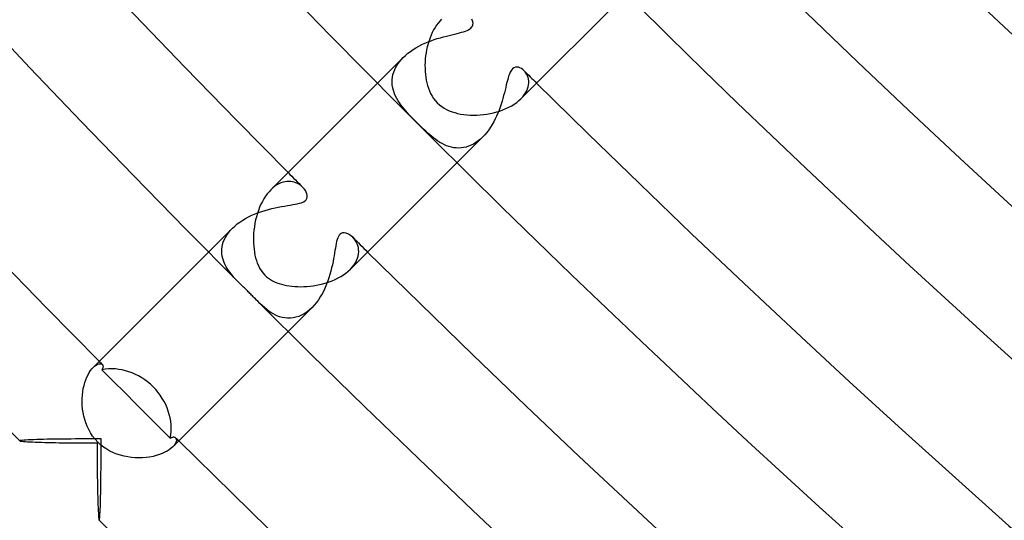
# Model space of a CAD drawing. Header units: millimetres. Extents: x -485 to 485, y -485 to 485.
# Tile 5 of 110: x -313 to -278, y -313 to -295. Entities that reach past the tile are written whole.
import ezdxf

# ---------------------------------------------------------------- set-up
doc = ezdxf.new("R2010")
doc.units = ezdxf.units.MM
doc.layers.add('HIDDEN', color=7, linetype='Continuous')
doc.layers.add('THICK', color=7, linetype='Continuous')

msp = doc.modelspace()

# ---------------------------------------------------------------- linework, layer by layer
at = {"layer": 'HIDDEN'}
for p, q in [((-296.44, -294.741), (-296.458, -294.705)), ((-296.426, -294.778), (-296.44, -294.741)), ((-296.417, -294.816), (-296.426, -294.778)), ((-296.414, -294.854), (-296.417, -294.816)), ((-296.417, -294.891), (-296.414, -294.854)), ((-296.982, -295.215), (-296.899, -295.194)), ((-296.899, -295.194), (-296.822, -295.173)), ((-296.822, -295.173), (-296.75, -295.152)), ((-296.75, -295.152), (-296.686, -295.13)), ((-296.686, -295.13), (-296.628, -295.107)), ((-296.628, -295.107), (-296.577, -295.082)), ((-296.577, -295.082), (-296.532, -295.055)), ((-296.532, -295.055), (-296.495, -295.026)), ((-296.495, -295.026), (-296.465, -294.996)), ((-296.465, -294.996), (-296.442, -294.963)), ((-296.442, -294.963), (-296.426, -294.928)), ((-296.426, -294.928), (-296.417, -294.891)), ((-298.125, -295.564), (-298.015, -295.518)), ((-298.015, -295.518), (-297.905, -295.475)), ((-297.905, -295.475), (-297.794, -295.436)), ((-297.794, -295.436), (-297.684, -295.399)), ((-297.684, -295.399), (-297.574, -295.366)), ((-297.574, -295.366), (-297.467, -295.336)), ((-297.467, -295.336), (-297.363, -295.309)), ((-297.363, -295.309), (-297.262, -295.283)), ((-297.262, -295.283), (-297.164, -295.259)), ((-297.164, -295.259), (-297.071, -295.237)), ((-297.071, -295.237), (-296.982, -295.215)), ((-298.731, -295.921), (-298.639, -295.852)), ((-298.639, -295.852), (-298.543, -295.787)), ((-298.543, -295.787), (-298.443, -295.725)), ((-298.443, -295.725), (-298.339, -295.668)), ((-298.339, -295.668), (-298.233, -295.614)), ((-298.233, -295.614), (-298.125, -295.564)), ((-298.898, -296.069), (-299.81, -296.982)), ((-299.104, -296.321), (-299.043, -296.235)), ((-299.043, -296.235), (-298.974, -296.151)), ((-298.974, -296.151), (-298.898, -296.069)), ((-298.898, -296.069), (-298.817, -295.994)), ((-298.817, -295.994), (-298.731, -295.921)), ((-299.261, -296.677), (-299.235, -296.588)), ((-299.235, -296.588), (-299.2, -296.499)), ((-299.2, -296.499), (-299.156, -296.41)), ((-299.156, -296.41), (-299.104, -296.321)), ((-295.088, -296.587), (-295.12, -296.659)), ((-295.049, -296.523), (-295.088, -296.587)), ((-295.006, -296.474), (-295.049, -296.523)), ((-294.958, -296.439), (-295.006, -296.474)), ((-294.907, -296.42), (-294.958, -296.439)), ((-294.854, -296.414), (-294.907, -296.42)), ((-294.8, -296.42), (-294.854, -296.414)), ((-294.747, -296.437), (-294.8, -296.42)), ((-294.696, -296.463), (-294.747, -296.437)), ((-294.648, -296.496), (-294.696, -296.463)), ((-294.602, -296.536), (-294.648, -296.496)), ((-294.565, -296.576), (-294.602, -296.536)), ((-294.532, -296.621), (-294.565, -296.576)), ((-299.293, -296.944), (-299.29, -296.856)), ((-299.288, -297.031), (-299.293, -296.944)), ((-299.29, -296.856), (-299.28, -296.767)), ((-299.28, -296.767), (-299.261, -296.677)), ((-295.19, -296.884), (-295.211, -296.963)), ((-295.17, -296.81), (-295.19, -296.884)), ((-295.147, -296.735), (-295.17, -296.81)), ((-295.12, -296.659), (-295.147, -296.735)), ((-294.502, -296.671), (-294.532, -296.621)), ((-294.477, -296.724), (-294.502, -296.671)), ((-294.457, -296.782), (-294.477, -296.724)), ((-294.442, -296.843), (-294.457, -296.782)), ((-294.434, -296.907), (-294.442, -296.843)), ((-294.433, -296.973), (-294.434, -296.907)), ((-299.277, -297.117), (-299.288, -297.031)), ((-299.258, -297.202), (-299.277, -297.117)), ((-299.234, -297.286), (-299.258, -297.202)), ((-299.203, -297.369), (-299.234, -297.286)), ((-295.275, -297.229), (-295.299, -297.325)), ((-295.253, -297.136), (-295.275, -297.229)), ((-295.231, -297.048), (-295.253, -297.136)), ((-295.211, -296.963), (-295.231, -297.048)), ((-294.543, -297.326), (-294.504, -297.254)), ((-294.504, -297.254), (-294.474, -297.182)), ((-294.474, -297.182), (-294.452, -297.111)), ((-294.452, -297.111), (-294.439, -297.041)), ((-294.439, -297.041), (-294.433, -296.973)), ((-299.167, -297.45), (-299.203, -297.369)), ((-299.127, -297.53), (-299.167, -297.45)), ((-299.081, -297.607), (-299.127, -297.53)), ((-299.033, -297.683), (-299.081, -297.607)), ((-295.383, -297.63), (-295.416, -297.734)), ((-295.353, -297.527), (-295.383, -297.63)), ((-295.325, -297.425), (-295.353, -297.527)), ((-295.299, -297.325), (-295.325, -297.425)), ((-294.71, -297.538), (-294.645, -297.469)), ((-294.645, -297.469), (-294.59, -297.398)), ((-294.59, -297.398), (-294.543, -297.326)), ((-298.98, -297.756), (-299.033, -297.683)), ((-298.926, -297.828), (-298.98, -297.756)), ((-298.869, -297.898), (-298.926, -297.828)), ((-298.809, -297.968), (-298.869, -297.898)), ((-298.746, -298.038), (-298.809, -297.968)), ((-295.49, -297.944), (-295.532, -298.049)), ((-295.451, -297.839), (-295.49, -297.944)), ((-295.416, -297.734), (-295.451, -297.839)), ((-298.68, -298.109), (-298.746, -298.038)), ((-298.612, -298.181), (-298.68, -298.109)), ((-298.542, -298.253), (-298.612, -298.181)), ((-298.47, -298.326), (-298.542, -298.253)), ((-298.398, -298.398), (-298.47, -298.326)), ((-295.678, -298.358), (-295.733, -298.457)), ((-295.625, -298.256), (-295.678, -298.358)), ((-295.577, -298.153), (-295.625, -298.256)), ((-295.532, -298.049), (-295.577, -298.153)), ((-298.321, -298.475), (-298.398, -298.398)), ((-298.245, -298.549), (-298.321, -298.475)), ((-298.17, -298.622), (-298.245, -298.549)), ((-298.097, -298.692), (-298.17, -298.622)), ((-298.024, -298.759), (-298.097, -298.692)), ((-295.857, -298.645), (-295.924, -298.734)), ((-295.793, -298.553), (-295.857, -298.645)), ((-295.733, -298.457), (-295.793, -298.553)), ((-297.953, -298.822), (-298.024, -298.759)), ((-297.882, -298.882), (-297.953, -298.822)), ((-297.812, -298.939), (-297.882, -298.882)), ((-297.74, -298.993), (-297.812, -298.939)), ((-297.666, -299.044), (-297.74, -298.993)), ((-297.59, -299.092), (-297.666, -299.044)), ((-296.069, -298.898), (-296.982, -299.81)), ((-296.229, -299.038), (-296.312, -299.098)), ((-296.147, -298.971), (-296.229, -299.038)), ((-296.069, -298.897), (-296.147, -298.971)), ((-295.995, -298.819), (-296.069, -298.897)), ((-295.924, -298.734), (-295.995, -298.819)), ((-297.513, -299.136), (-297.59, -299.092)), ((-297.434, -299.175), (-297.513, -299.136)), ((-297.353, -299.21), (-297.434, -299.175)), ((-297.269, -299.239), (-297.353, -299.21)), ((-297.185, -299.263), (-297.269, -299.239)), ((-297.1, -299.28), (-297.185, -299.263)), ((-297.013, -299.29), (-297.1, -299.28)), ((-296.926, -299.293), (-297.013, -299.29)), ((-296.838, -299.289), (-296.926, -299.293)), ((-296.75, -299.277), (-296.838, -299.289)), ((-296.661, -299.257), (-296.75, -299.277)), ((-296.573, -299.23), (-296.661, -299.257)), ((-296.485, -299.194), (-296.573, -299.23)), ((-296.398, -299.15), (-296.485, -299.194)), ((-296.312, -299.098), (-296.398, -299.15)), ((-303.534, -300.711), (-303.605, -300.776)), ((-303.462, -300.653), (-303.534, -300.711)), ((-303.389, -300.604), (-303.462, -300.653)), ((-303.316, -300.564), (-303.389, -300.604)), ((-303.244, -300.532), (-303.316, -300.564)), ((-303.172, -300.508), (-303.244, -300.532)), ((-303.101, -300.491), (-303.172, -300.508)), ((-303.032, -300.481), (-303.101, -300.491)), ((-302.964, -300.479), (-303.032, -300.481)), ((-302.898, -300.483), (-302.964, -300.479)), ((-302.834, -300.492), (-302.898, -300.483)), ((-302.773, -300.508), (-302.834, -300.492)), ((-302.714, -300.528), (-302.773, -300.508)), ((-302.658, -300.554), (-302.714, -300.528)), ((-302.605, -300.583), (-302.658, -300.554)), ((-302.555, -300.616), (-302.605, -300.583)), ((-302.51, -300.652), (-302.555, -300.616)), ((-302.468, -300.691), (-302.51, -300.652)), ((-302.419, -300.746), (-302.468, -300.691)), ((-302.378, -300.803), (-302.419, -300.746)), ((-302.347, -300.86), (-302.378, -300.803)), ((-302.39, -301.173), (-302.348, -301.132)), ((-302.348, -301.132), (-302.321, -301.084)), ((-302.324, -300.917), (-302.347, -300.86)), ((-302.31, -300.975), (-302.324, -300.917)), ((-302.321, -301.084), (-302.309, -301.031)), ((-302.309, -301.031), (-302.31, -300.975)), ((-303.931, -301.548), (-303.812, -301.511)), ((-303.812, -301.511), (-303.693, -301.477)), ((-303.693, -301.477), (-303.574, -301.447)), ((-303.574, -301.447), (-303.456, -301.42)), ((-303.456, -301.42), (-303.341, -301.396)), ((-303.341, -301.396), (-303.229, -301.375)), ((-303.229, -301.375), (-303.121, -301.356)), ((-303.121, -301.356), (-303.018, -301.339)), ((-303.018, -301.339), (-302.92, -301.323)), ((-302.92, -301.323), (-302.828, -301.307)), ((-302.828, -301.307), (-302.743, -301.292)), ((-302.743, -301.292), (-302.664, -301.276)), ((-302.664, -301.276), (-302.588, -301.258)), ((-302.588, -301.258), (-302.515, -301.236)), ((-302.515, -301.236), (-302.448, -301.208)), ((-302.448, -301.208), (-302.39, -301.173)), ((-304.708, -301.924), (-304.607, -301.858)), ((-304.607, -301.858), (-304.502, -301.796)), ((-304.502, -301.796), (-304.394, -301.738)), ((-304.394, -301.738), (-304.281, -301.684)), ((-304.281, -301.684), (-304.166, -301.635)), ((-304.166, -301.635), (-304.05, -301.59)), ((-304.05, -301.59), (-303.931, -301.548)), ((-304.972, -302.144), (-305.82, -302.992)), ((-305.047, -302.223), (-304.973, -302.144)), ((-304.973, -302.144), (-304.891, -302.068)), ((-304.891, -302.068), (-304.803, -301.994)), ((-304.803, -301.994), (-304.708, -301.924)), ((-305.295, -302.642), (-305.262, -302.557)), ((-305.262, -302.557), (-305.221, -302.472)), ((-305.221, -302.472), (-305.171, -302.388)), ((-305.171, -302.388), (-305.113, -302.305)), ((-305.113, -302.305), (-305.047, -302.223)), ((-301.248, -302.55), (-301.266, -302.618)), ((-301.226, -302.489), (-301.248, -302.55)), ((-301.202, -302.436), (-301.226, -302.489)), ((-301.174, -302.391), (-301.202, -302.436)), ((-301.142, -302.356), (-301.174, -302.391)), ((-301.105, -302.33), (-301.142, -302.356)), ((-301.057, -302.313), (-301.105, -302.33)), ((-300.997, -302.308), (-301.057, -302.313)), ((-300.924, -302.321), (-300.997, -302.308)), ((-300.845, -302.354), (-300.924, -302.321)), ((-300.767, -302.403), (-300.845, -302.354)), ((-300.691, -302.468), (-300.767, -302.403)), ((-300.645, -302.519), (-300.691, -302.468)), ((-300.603, -302.574), (-300.645, -302.519)), ((-305.348, -302.977), (-305.346, -302.895)), ((-305.346, -302.895), (-305.336, -302.811)), ((-305.336, -302.811), (-305.319, -302.727)), ((-305.319, -302.727), (-305.295, -302.642)), ((-301.311, -302.85), (-301.325, -302.937)), ((-301.297, -302.769), (-301.311, -302.85)), ((-301.282, -302.692), (-301.297, -302.769)), ((-301.266, -302.618), (-301.282, -302.692)), ((-300.566, -302.634), (-300.603, -302.574)), ((-300.535, -302.698), (-300.566, -302.634)), ((-300.51, -302.765), (-300.535, -302.698)), ((-300.492, -302.835), (-300.51, -302.765)), ((-300.482, -302.908), (-300.492, -302.835)), ((-300.479, -302.983), (-300.482, -302.908)), ((-305.343, -303.058), (-305.348, -302.977)), ((-305.332, -303.139), (-305.343, -303.058)), ((-305.315, -303.217), (-305.332, -303.139)), ((-305.292, -303.294), (-305.315, -303.217)), ((-301.374, -303.227), (-301.394, -303.333)), ((-301.356, -303.125), (-301.374, -303.227)), ((-301.34, -303.028), (-301.356, -303.125)), ((-301.325, -302.937), (-301.34, -303.028)), ((-300.554, -303.295), (-300.522, -303.216)), ((-300.522, -303.216), (-300.499, -303.137)), ((-300.499, -303.137), (-300.484, -303.059)), ((-300.484, -303.059), (-300.479, -302.983)), ((-305.264, -303.37), (-305.292, -303.294)), ((-305.232, -303.443), (-305.264, -303.37)), ((-305.195, -303.513), (-305.232, -303.443)), ((-305.155, -303.582), (-305.195, -303.513)), ((-305.112, -303.648), (-305.155, -303.582)), ((-301.443, -303.556), (-301.471, -303.672)), ((-301.417, -303.443), (-301.443, -303.556)), ((-301.394, -303.333), (-301.417, -303.443)), ((-300.776, -303.605), (-300.707, -303.53)), ((-300.707, -303.53), (-300.647, -303.453)), ((-300.647, -303.453), (-300.596, -303.375)), ((-300.596, -303.375), (-300.554, -303.295)), ((-305.066, -303.712), (-305.112, -303.648)), ((-305.019, -303.773), (-305.066, -303.712)), ((-304.969, -303.833), (-305.019, -303.773)), ((-304.917, -303.893), (-304.969, -303.833)), ((-304.863, -303.952), (-304.917, -303.893)), ((-304.806, -304.012), (-304.863, -303.952)), ((-301.54, -303.905), (-301.58, -304.022)), ((-301.504, -303.788), (-301.54, -303.905)), ((-301.471, -303.672), (-301.504, -303.788)), ((-304.746, -304.072), (-304.806, -304.012)), ((-301.672, -304.254), (-301.725, -304.368)), ((-301.624, -304.139), (-301.672, -304.254)), ((-301.58, -304.022), (-301.624, -304.139)), ((-301.846, -304.588), (-301.913, -304.692)), ((-301.783, -304.48), (-301.846, -304.588)), ((-301.725, -304.368), (-301.783, -304.48)), ((-303.994, -304.823), (-304.072, -304.746)), ((-303.914, -304.898), (-303.994, -304.823)), ((-303.831, -304.971), (-303.914, -304.898)), ((-303.747, -305.04), (-303.831, -304.971)), ((-302.144, -304.972), (-302.992, -305.82)), ((-302.143, -304.972), (-302.231, -305.054)), ((-302.062, -304.885), (-302.143, -304.972)), ((-301.985, -304.791), (-302.062, -304.885)), ((-301.913, -304.692), (-301.985, -304.791)), ((-303.659, -305.104), (-303.747, -305.04)), ((-303.569, -305.162), (-303.659, -305.104)), ((-303.479, -305.213), (-303.569, -305.162)), ((-303.387, -305.257), (-303.479, -305.213)), ((-303.294, -305.292), (-303.387, -305.257)), ((-303.2, -305.319), (-303.294, -305.292)), ((-303.104, -305.338), (-303.2, -305.319)), ((-303.007, -305.347), (-303.104, -305.338)), ((-302.909, -305.346), (-303.007, -305.347)), ((-302.81, -305.336), (-302.909, -305.346)), ((-302.711, -305.315), (-302.81, -305.336)), ((-302.613, -305.284), (-302.711, -305.315)), ((-302.515, -305.242), (-302.613, -305.284)), ((-302.418, -305.19), (-302.515, -305.242)), ((-302.323, -305.126), (-302.418, -305.19)), ((-302.231, -305.054), (-302.323, -305.126)), ((-309.924, -307.096), (-309.872, -307.049)), ((-309.872, -307.049), (-309.821, -307.013)), ((-309.821, -307.013), (-309.773, -306.987)), ((-309.773, -306.987), (-309.728, -306.971)), ((-309.728, -306.971), (-309.687, -306.965)), ((-309.687, -306.965), (-309.652, -306.967)), ((-309.652, -306.967), (-309.622, -306.977)), ((-309.622, -306.977), (-309.598, -306.994)), ((-309.598, -306.994), (-309.588, -307.006)), ((-309.581, -307.111), (-309.59, -307.133)), ((-309.588, -307.006), (-309.581, -307.019)), ((-309.581, -307.019), (-309.575, -307.035)), ((-309.576, -307.09), (-309.581, -307.111)), ((-309.573, -307.07), (-309.576, -307.09)), ((-309.575, -307.035), (-309.573, -307.052)), ((-309.573, -307.052), (-309.573, -307.07)), ((-309.602, -307.156), (-309.616, -307.18)), ((-309.616, -307.18), (-309.209, -307.589)), ((-309.59, -307.133), (-309.602, -307.156)), ((-309.209, -307.589), (-308.804, -307.995)), ((-308.804, -307.995), (-308.4, -308.4)), ((-308.4, -308.4), (-307.995, -308.804)), ((-307.995, -308.804), (-307.589, -309.209)), ((-307.589, -309.209), (-307.18, -309.616)), ((-312.536, -309.708), (-312.537, -309.708)), ((-312.537, -309.708), (-312.537, -309.709)), ((-312.537, -309.709), (-312.537, -309.71)), ((-312.537, -309.71), (-312.537, -309.71)), ((-312.537, -309.71), (-312.537, -309.711)), ((-312.537, -309.711), (-312.536, -309.711)), ((-312.522, -309.702), (-312.536, -309.708)), ((-312.493, -309.697), (-312.522, -309.702)), ((-312.449, -309.692), (-312.493, -309.697)), ((-312.39, -309.687), (-312.449, -309.692)), ((-312.319, -309.682), (-312.39, -309.687)), ((-312.236, -309.678), (-312.319, -309.682)), ((-312.142, -309.673), (-312.236, -309.678)), ((-312.039, -309.669), (-312.142, -309.673)), ((-311.928, -309.666), (-312.039, -309.669)), ((-311.81, -309.662), (-311.928, -309.666)), ((-311.686, -309.659), (-311.81, -309.662)), ((-311.557, -309.656), (-311.686, -309.659)), ((-311.423, -309.654), (-311.557, -309.656)), ((-311.285, -309.652), (-311.423, -309.654)), ((-311.144, -309.649), (-311.285, -309.652)), ((-311, -309.648), (-311.144, -309.649)), ((-310.854, -309.646), (-311, -309.648)), ((-310.706, -309.645), (-310.854, -309.646)), ((-310.557, -309.643), (-310.706, -309.645)), ((-310.406, -309.642), (-310.557, -309.643)), ((-310.253, -309.642), (-310.406, -309.642)), ((-310.1, -309.641), (-310.253, -309.642)), ((-309.947, -309.641), (-310.1, -309.641)), ((-309.794, -309.64), (-309.947, -309.641)), ((-309.64, -309.64), (-309.794, -309.64)), ((-309.641, -309.947), (-309.64, -309.794)), ((-309.64, -309.794), (-309.64, -309.64)), ((-307.18, -309.616), (-307.156, -309.601)), ((-307.156, -309.601), (-307.133, -309.59)), ((-307.133, -309.59), (-307.111, -309.581)), ((-307.111, -309.581), (-307.09, -309.575)), ((-307.049, -309.872), (-307.096, -309.924)), ((-307.09, -309.575), (-307.07, -309.573)), ((-307.07, -309.573), (-307.052, -309.573)), ((-307.052, -309.573), (-307.035, -309.575)), ((-307.013, -309.821), (-307.049, -309.872)), ((-307.035, -309.575), (-307.019, -309.581)), ((-307.019, -309.581), (-307.006, -309.588)), ((-306.987, -309.773), (-307.013, -309.821)), ((-307.006, -309.588), (-306.994, -309.598)), ((-306.994, -309.598), (-306.977, -309.622)), ((-306.971, -309.728), (-306.987, -309.773)), ((-306.977, -309.622), (-306.967, -309.652)), ((-306.965, -309.687), (-306.971, -309.728)), ((-306.967, -309.652), (-306.965, -309.687)), ((-309.642, -310.253), (-309.641, -310.1)), ((-309.642, -310.406), (-309.642, -310.253)), ((-309.641, -310.1), (-309.641, -309.947)), ((-309.645, -310.706), (-309.643, -310.557)), ((-309.643, -310.557), (-309.642, -310.406)), ((-309.648, -311), (-309.646, -310.854)), ((-309.646, -310.854), (-309.645, -310.706)), ((-309.654, -311.423), (-309.652, -311.285)), ((-309.652, -311.285), (-309.649, -311.144)), ((-309.649, -311.144), (-309.648, -311)), ((-309.659, -311.686), (-309.656, -311.557)), ((-309.656, -311.557), (-309.654, -311.423)), ((-309.669, -312.039), (-309.666, -311.928)), ((-309.666, -311.928), (-309.662, -311.81)), ((-309.662, -311.81), (-309.659, -311.686)), ((-309.687, -312.39), (-309.682, -312.319)), ((-309.682, -312.319), (-309.678, -312.236)), ((-309.678, -312.236), (-309.673, -312.142)), ((-309.673, -312.142), (-309.669, -312.039)), ((-309.711, -312.536), (-309.711, -312.537)), ((-309.711, -312.537), (-309.71, -312.537)), ((-309.71, -312.537), (-309.71, -312.537)), ((-309.71, -312.537), (-309.709, -312.537)), ((-309.709, -312.537), (-309.708, -312.537)), ((-309.708, -312.536), (-309.702, -312.522)), ((-309.708, -312.537), (-309.708, -312.536)), ((-309.702, -312.522), (-309.697, -312.493)), ((-309.697, -312.493), (-309.692, -312.449)), ((-309.692, -312.449), (-309.687, -312.39))]:
    msp.add_line(p, q, dxfattribs=at)
for radius, start, end in [(418, 225.1875, 225.27413), (426.5, 224.73131, 224.83112), (426.5, 225.16888, 225.26869), (436, 224.73716, 224.75801), (436, 225.24199, 225.26284)]:
    msp.add_arc((0, 0), radius, start, end, dxfattribs=at)
for start_param, end_param in [(-1.570796, -0.53286), (-2.608733, -1.570796)]:
    msp.add_ellipse((-309.026, -309.026), major_axis=(-1.414, 1.414), ratio=0.874157, start_param=start_param, end_param=end_param, dxfattribs=at)
at = {"layer": 'THICK'}
for p, q in [((-290.971, -293.799), (-294.71, -297.538)), ((-297.656, -294.844), (-297.711, -294.919)), ((-297.598, -294.774), (-297.656, -294.844)), ((-297.538, -294.71), (-297.598, -294.774)), ((-297.862, -295.18), (-297.905, -295.275)), ((-297.815, -295.088), (-297.862, -295.18)), ((-297.764, -295.001), (-297.815, -295.088)), ((-297.711, -294.919), (-297.764, -295.001)), ((-297.98, -295.475), (-298.012, -295.58)), ((-297.944, -295.374), (-297.98, -295.475)), ((-297.905, -295.275), (-297.944, -295.374)), ((-298.084, -295.904), (-298.1, -296.014)), ((-298.064, -295.794), (-298.084, -295.904)), ((-298.04, -295.686), (-298.064, -295.794)), ((-298.012, -295.58), (-298.04, -295.686)), ((-298.12, -296.235), (-298.123, -296.346)), ((-298.112, -296.124), (-298.12, -296.235)), ((-298.1, -296.014), (-298.112, -296.124)), ((-298.123, -296.346), (-298.122, -296.457)), ((-298.122, -296.457), (-298.118, -296.565)), ((-298.118, -296.565), (-298.108, -296.672)), ((-298.108, -296.672), (-298.095, -296.776)), ((-298.095, -296.776), (-298.078, -296.877)), ((-298.078, -296.877), (-298.057, -296.976)), ((-299.81, -296.982), (-303.605, -300.777)), ((-298.057, -296.976), (-298.031, -297.072)), ((-298.031, -297.072), (-298, -297.167)), ((-298, -297.167), (-297.964, -297.261)), ((-297.964, -297.261), (-297.921, -297.352)), ((-297.921, -297.352), (-297.872, -297.441)), ((-297.872, -297.441), (-297.817, -297.526)), ((-297.817, -297.526), (-297.754, -297.607)), ((-297.754, -297.607), (-297.684, -297.684)), ((-294.861, -297.669), (-294.782, -297.605)), ((-294.782, -297.605), (-294.71, -297.538)), ((-297.684, -297.684), (-297.609, -297.753)), ((-297.609, -297.753), (-297.528, -297.816)), ((-297.528, -297.816), (-297.442, -297.872)), ((-297.442, -297.872), (-297.352, -297.921)), ((-297.352, -297.921), (-297.258, -297.965)), ((-297.258, -297.965), (-297.162, -298.002)), ((-297.162, -298.002), (-297.064, -298.033)), ((-295.573, -298.01), (-295.46, -297.975)), ((-295.46, -297.975), (-295.349, -297.935)), ((-295.349, -297.935), (-295.242, -297.891)), ((-295.242, -297.891), (-295.139, -297.841)), ((-295.139, -297.841), (-295.04, -297.788)), ((-295.04, -297.788), (-294.947, -297.73)), ((-294.947, -297.73), (-294.861, -297.669)), ((-297.064, -298.033), (-296.961, -298.06)), ((-296.961, -298.06), (-296.855, -298.082)), ((-296.855, -298.082), (-296.745, -298.1)), ((-296.745, -298.1), (-296.632, -298.112)), ((-296.632, -298.112), (-296.516, -298.12)), ((-296.516, -298.12), (-296.399, -298.123)), ((-296.399, -298.123), (-296.28, -298.122)), ((-296.28, -298.122), (-296.161, -298.115)), ((-296.161, -298.115), (-296.042, -298.104)), ((-296.042, -298.104), (-295.923, -298.087)), ((-295.923, -298.087), (-295.805, -298.066)), ((-295.805, -298.066), (-295.688, -298.041)), ((-295.688, -298.041), (-295.573, -298.01)), ((-296.982, -299.81), (-300.776, -303.605)), ((-303.605, -300.776), (-303.67, -300.846)), ((-303.852, -301.098), (-303.907, -301.194)), ((-303.795, -301.008), (-303.852, -301.098)), ((-303.733, -300.923), (-303.795, -301.008)), ((-303.67, -300.846), (-303.733, -300.923)), ((-304.046, -301.509), (-304.084, -301.621)), ((-304.003, -301.4), (-304.046, -301.509)), ((-303.957, -301.295), (-304.003, -301.4)), ((-303.907, -301.194), (-303.957, -301.295)), ((-304.146, -301.852), (-304.17, -301.97)), ((-304.117, -301.736), (-304.146, -301.852)), ((-304.084, -301.621), (-304.117, -301.736)), ((-304.206, -302.21), (-304.217, -302.329)), ((-304.19, -302.09), (-304.206, -302.21)), ((-304.17, -301.97), (-304.19, -302.09)), ((-304.223, -302.447), (-304.225, -302.563)), ((-304.217, -302.329), (-304.223, -302.447)), ((-304.225, -302.563), (-304.222, -302.676)), ((-304.222, -302.676), (-304.215, -302.787)), ((-304.215, -302.787), (-304.204, -302.895)), ((-304.204, -302.895), (-304.189, -302.999)), ((-305.82, -302.992), (-309.925, -307.096)), ((-304.189, -302.999), (-304.17, -303.1)), ((-304.17, -303.1), (-304.148, -303.196)), ((-304.148, -303.196), (-304.12, -303.29)), ((-304.12, -303.29), (-304.087, -303.384)), ((-304.087, -303.384), (-304.048, -303.477)), ((-304.048, -303.477), (-304.003, -303.567)), ((-304.003, -303.567), (-303.949, -303.654)), ((-300.851, -303.674), (-300.776, -303.605)), ((-303.949, -303.654), (-303.888, -303.737)), ((-303.888, -303.737), (-303.816, -303.816)), ((-303.816, -303.816), (-303.756, -303.872)), ((-303.756, -303.872), (-303.69, -303.924)), ((-303.69, -303.924), (-303.62, -303.972)), ((-301.315, -303.966), (-301.212, -303.916)), ((-301.212, -303.916), (-301.114, -303.862)), ((-301.114, -303.862), (-301.02, -303.803)), ((-301.02, -303.803), (-300.933, -303.74)), ((-300.933, -303.74), (-300.851, -303.674)), ((-304.714, -304.105), (-304.746, -304.072)), ((-304.681, -304.137), (-304.714, -304.105)), ((-304.647, -304.17), (-304.681, -304.137)), ((-304.613, -304.203), (-304.647, -304.17)), ((-304.579, -304.237), (-304.613, -304.203)), ((-304.544, -304.271), (-304.579, -304.237)), ((-304.51, -304.305), (-304.544, -304.271)), ((-304.475, -304.339), (-304.51, -304.305)), ((-303.62, -303.972), (-303.546, -304.014)), ((-303.546, -304.014), (-303.47, -304.052)), ((-303.47, -304.052), (-303.392, -304.084)), ((-303.392, -304.084), (-303.311, -304.114)), ((-303.311, -304.114), (-303.227, -304.139)), ((-303.227, -304.139), (-303.139, -304.162)), ((-303.139, -304.162), (-303.047, -304.181)), ((-303.047, -304.181), (-302.953, -304.196)), ((-302.953, -304.196), (-302.855, -304.209)), ((-302.855, -304.209), (-302.754, -304.218)), ((-302.754, -304.218), (-302.65, -304.223)), ((-302.65, -304.223), (-302.544, -304.225)), ((-302.544, -304.225), (-302.435, -304.222)), ((-302.435, -304.222), (-302.325, -304.216)), ((-302.325, -304.216), (-302.212, -304.206)), ((-302.212, -304.206), (-302.098, -304.192)), ((-302.098, -304.192), (-301.984, -304.173)), ((-301.984, -304.173), (-301.869, -304.15)), ((-301.869, -304.15), (-301.755, -304.122)), ((-301.755, -304.122), (-301.642, -304.09)), ((-301.642, -304.09), (-301.531, -304.053)), ((-301.531, -304.053), (-301.422, -304.012)), ((-301.422, -304.012), (-301.315, -303.966)), ((-304.44, -304.373), (-304.475, -304.339)), ((-304.407, -304.407), (-304.44, -304.373)), ((-304.378, -304.435), (-304.407, -304.407)), ((-304.35, -304.464), (-304.378, -304.435)), ((-304.322, -304.492), (-304.35, -304.464)), ((-304.293, -304.522), (-304.322, -304.492)), ((-304.261, -304.554), (-304.293, -304.522)), ((-304.228, -304.588), (-304.261, -304.554)), ((-304.193, -304.625), (-304.228, -304.588)), ((-304.155, -304.663), (-304.193, -304.625)), ((-304.115, -304.704), (-304.155, -304.663)), ((-304.072, -304.746), (-304.115, -304.704)), ((-302.992, -305.82), (-307.096, -309.925)), ((-309.971, -307.147), (-309.924, -307.096)), ((-310.187, -307.535), (-310.149, -307.442)), ((-310.149, -307.442), (-310.108, -307.356)), ((-310.108, -307.356), (-310.064, -307.277)), ((-310.064, -307.277), (-310.018, -307.208)), ((-310.018, -307.208), (-309.971, -307.147)), ((-310.275, -307.853), (-310.25, -307.741)), ((-310.25, -307.741), (-310.221, -307.635)), ((-310.221, -307.635), (-310.187, -307.535)), ((-310.315, -308.209), (-310.307, -308.088)), ((-310.307, -308.088), (-310.294, -307.969)), ((-310.294, -307.969), (-310.275, -307.853)), ((-310.316, -308.332), (-310.315, -308.209)), ((-310.312, -308.457), (-310.316, -308.332)), ((-310.3, -308.582), (-310.312, -308.457)), ((-310.282, -308.706), (-310.3, -308.582)), ((-310.257, -308.83), (-310.282, -308.706)), ((-310.226, -308.953), (-310.257, -308.83)), ((-310.187, -309.073), (-310.226, -308.953)), ((-310.14, -309.193), (-310.187, -309.073)), ((-310.084, -309.312), (-310.14, -309.193)), ((-310.019, -309.429), (-310.084, -309.312)), ((-309.943, -309.544), (-310.019, -309.429)), ((-309.856, -309.655), (-309.943, -309.544)), ((-312.536, -309.711), (-312.524, -309.717)), ((-312.524, -309.717), (-312.497, -309.722)), ((-312.497, -309.722), (-312.457, -309.727)), ((-312.457, -309.727), (-312.404, -309.732)), ((-312.404, -309.732), (-312.34, -309.737)), ((-312.34, -309.737), (-312.265, -309.741)), ((-312.265, -309.741), (-312.18, -309.746)), ((-312.18, -309.746), (-312.087, -309.75)), ((-312.087, -309.75), (-311.986, -309.754)), ((-311.986, -309.754), (-311.879, -309.757)), ((-311.879, -309.757), (-311.766, -309.761)), ((-311.766, -309.761), (-311.647, -309.764)), ((-311.647, -309.764), (-311.524, -309.767)), ((-311.524, -309.767), (-311.397, -309.77)), ((-311.397, -309.77), (-311.267, -309.772)), ((-311.267, -309.772), (-311.133, -309.775)), ((-311.133, -309.775), (-310.995, -309.777)), ((-310.995, -309.777), (-310.853, -309.779)), ((-310.853, -309.779), (-310.708, -309.78)), ((-310.708, -309.78), (-310.56, -309.782)), ((-310.56, -309.782), (-310.409, -309.783)), ((-310.409, -309.783), (-310.255, -309.784)), ((-310.255, -309.784), (-310.1, -309.784)), ((-310.1, -309.784), (-309.943, -309.785)), ((-309.943, -309.785), (-309.785, -309.785)), ((-309.76, -309.76), (-309.856, -309.655)), ((-309.785, -309.785), (-309.785, -309.965)), ((-309.661, -309.851), (-309.76, -309.76)), ((-309.556, -309.934), (-309.661, -309.851)), ((-309.785, -309.965), (-309.784, -310.143)), ((-309.784, -310.143), (-309.783, -310.318)), ((-309.444, -310.009), (-309.556, -309.934)), ((-309.328, -310.076), (-309.444, -310.009)), ((-309.207, -310.134), (-309.328, -310.076)), ((-309.082, -310.183), (-309.207, -310.134)), ((-308.955, -310.225), (-309.082, -310.183)), ((-308.825, -310.258), (-308.955, -310.225)), ((-308.694, -310.284), (-308.825, -310.258)), ((-307.795, -310.263), (-307.916, -310.286)), ((-307.679, -310.234), (-307.795, -310.263)), ((-307.57, -310.2), (-307.679, -310.234)), ((-307.469, -310.161), (-307.57, -310.2)), ((-307.376, -310.118), (-307.469, -310.161)), ((-307.291, -310.072), (-307.376, -310.118)), ((-307.216, -310.024), (-307.291, -310.072)), ((-307.151, -309.974), (-307.216, -310.024)), ((-307.096, -309.924), (-307.151, -309.974)), ((-309.783, -310.318), (-309.782, -310.491)), ((-309.782, -310.491), (-309.781, -310.661)), ((-308.562, -310.302), (-308.694, -310.284)), ((-308.429, -310.313), (-308.562, -310.302)), ((-308.298, -310.317), (-308.429, -310.313)), ((-308.168, -310.313), (-308.298, -310.317)), ((-308.04, -310.303), (-308.168, -310.313)), ((-307.916, -310.286), (-308.04, -310.303)), ((-309.781, -310.661), (-309.779, -310.827)), ((-309.779, -310.827), (-309.777, -310.989)), ((-309.777, -310.989), (-309.774, -311.146)), ((-309.774, -311.146), (-309.772, -311.297)), ((-309.772, -311.297), (-309.769, -311.444)), ((-309.769, -311.444), (-309.766, -311.586)), ((-309.766, -311.586), (-309.762, -311.723)), ((-309.762, -311.723), (-309.758, -311.854)), ((-309.758, -311.854), (-309.754, -311.977)), ((-309.754, -311.977), (-309.75, -312.091)), ((-309.75, -312.091), (-309.745, -312.196)), ((-309.745, -312.196), (-309.74, -312.289)), ((-309.74, -312.289), (-309.734, -312.37)), ((-309.734, -312.37), (-309.729, -312.437)), ((-309.729, -312.437), (-309.723, -312.488)), ((-309.723, -312.488), (-309.717, -312.521)), ((-309.717, -312.521), (-309.711, -312.536))]:
    msp.add_line(p, q, dxfattribs=at)
for radius, start, end in [(422, 179.99998, 0), (413.5, 179.99998, 0), (405, 179.99998, 0), (396.5, 179.99998, 0), (388, 179.99998, 0), (379.5, 179.99998, 0), (371, 179.99998, 0), (362.5, 179.99998, 0), (354, 179.99998, 0), (345.5, 179.99998, 0), (337, 179.99998, 0), (328.5, 179.99998, 0), (320, 179.99998, 0), (311.5, 179.99998, 0), (303, 179.99998, 0), (430.5, 180.06346, 224.93654), (440, 180.2601, 224.73991), (436, 180.26285, 224.73716), (426.5, 180.2687, 224.73131), (401, 225.28576, 269.71423), (409.5, 225.27986, 269.72019), (418, 225.27413, 269.72586), (426.5, 225.26869, 269.7313), (430.5, 225.06345, 269.93654), (436, 225.26284, 269.7372), (440, 225.26009, 269.7399)]:
    msp.add_arc((0, 0), radius, start, end, dxfattribs=at)

doc.saveas('drawing.dxf')
